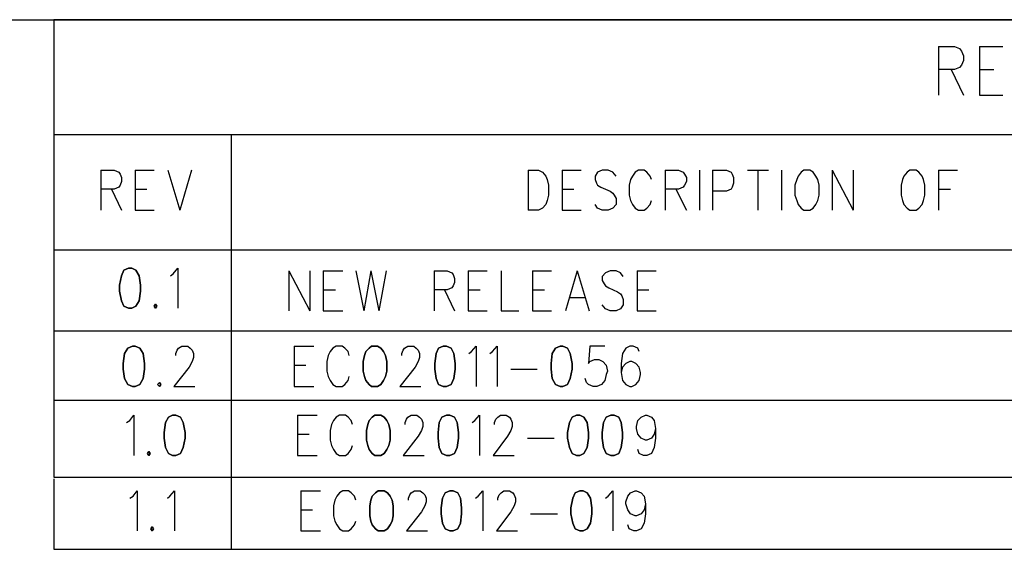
# Model space of a CAD drawing. Extents: x 12 to 27.9, y 10.8 to 21.2.
# Tile 31 of 32: x 24.9 to 26.4, y 20.4 to 21.2. Entities that reach past the tile are written whole.
import ezdxf

# ---------------------------------------------------------------- set-up
doc = ezdxf.new("R2010")
doc.units = 0
doc.layers.add('ASSYDWGBOT_pho', color=1, linetype='CONTINUOUS')

msp = doc.modelspace()

# ---------------------------------------------------------------- linework, layer by layer
at = {"layer": 'ASSYDWGBOT_pho'}
for points in [[(12.048, 21.199), (27.936, 21.199)], [(27.936, 21.199), (24.935, 21.199)], [(24.935, 21.199), (24.935, 20.503)], [(26.282, 21.158), (26.282, 21.084)], [(26.282, 21.158), (26.306, 21.158)], [(26.306, 21.158), (26.314, 21.155)], [(26.314, 21.155), (26.317, 21.151)], [(26.317, 21.151), (26.32, 21.144)], [(26.344, 21.158), (26.344, 21.084)], [(26.344, 21.158), (26.38, 21.158)], [(26.32, 21.137), (26.317, 21.13)], [(26.32, 21.144), (26.32, 21.137)], [(26.306, 21.123), (26.282, 21.123)], [(26.301, 21.123), (26.32, 21.084)], [(26.314, 21.126), (26.306, 21.123)], [(26.317, 21.13), (26.314, 21.126)], [(26.344, 21.123), (26.366, 21.123)], [(26.344, 21.084), (26.38, 21.084)], [(27.936, 21.024), (24.935, 21.024)], [(24.935, 21.024), (24.935, 20.849)], [(25.232, 21.024), (25.205, 21.024)], [(25.205, 21.024), (25.205, 20.393)], [(25.205, 21.024), (25.205, 20.72)], [(25.007, 20.97), (25.007, 20.909)], [(25.007, 20.97), (25.027, 20.97)], [(25.027, 20.97), (25.034, 20.967)], [(25.059, 20.97), (25.059, 20.909)], [(25.059, 20.97), (25.088, 20.97)], [(25.109, 20.97), (25.127, 20.909)], [(25.145, 20.97), (25.127, 20.909)], [(25.657, 20.97), (25.657, 20.909)], [(25.657, 20.97), (25.673, 20.97)], [(25.673, 20.97), (25.679, 20.967)], [(25.709, 20.97), (25.709, 20.909)], [(25.709, 20.97), (25.738, 20.97)], [(25.77, 20.97), (25.763, 20.967)], [(25.779, 20.97), (25.77, 20.97)], [(25.786, 20.967), (25.779, 20.97)], [(25.825, 20.97), (25.82, 20.967)], [(25.834, 20.97), (25.825, 20.97)], [(25.838, 20.967), (25.834, 20.97)], [(25.866, 20.97), (25.866, 20.909)], [(25.866, 20.97), (25.886, 20.97)], [(25.886, 20.97), (25.893, 20.967)], [(25.918, 20.97), (25.918, 20.909)], [(25.938, 20.97), (25.938, 20.909)], [(25.938, 20.97), (25.959, 20.97)], [(25.959, 20.97), (25.966, 20.967)], [(25.991, 20.97), (26.023, 20.97)], [(26.007, 20.97), (26.007, 20.909)], [(26.043, 20.97), (26.043, 20.909)], [(26.077, 20.97), (26.073, 20.967)], [(26.086, 20.97), (26.077, 20.97)], [(26.091, 20.967), (26.086, 20.97)], [(26.12, 20.97), (26.12, 20.909)], [(26.12, 20.97), (26.152, 20.909)], [(26.152, 20.97), (26.152, 20.909)], [(26.238, 20.97), (26.234, 20.967)], [(26.248, 20.97), (26.238, 20.97)], [(26.252, 20.967), (26.248, 20.97)], [(26.282, 20.97), (26.282, 20.909)], [(26.282, 20.97), (26.311, 20.97)], [(25.034, 20.967), (25.036, 20.964)], [(25.036, 20.964), (25.038, 20.959)], [(25.038, 20.953), (25.036, 20.947)], [(25.038, 20.959), (25.038, 20.953)], [(25.679, 20.967), (25.684, 20.961)], [(25.684, 20.961), (25.686, 20.956)], [(25.686, 20.956), (25.688, 20.947)], [(25.763, 20.967), (25.759, 20.961)], [(25.759, 20.961), (25.759, 20.956)], [(25.759, 20.956), (25.761, 20.95)], [(25.791, 20.961), (25.786, 20.967)], [(25.813, 20.956), (25.811, 20.947)], [(25.816, 20.961), (25.813, 20.956)], [(25.82, 20.967), (25.816, 20.961)], [(25.843, 20.961), (25.838, 20.967)], [(25.845, 20.956), (25.843, 20.961)], [(25.893, 20.967), (25.895, 20.964)], [(25.895, 20.964), (25.898, 20.959)], [(25.898, 20.953), (25.895, 20.947)], [(25.898, 20.959), (25.898, 20.953)], [(25.966, 20.967), (25.968, 20.964)], [(25.968, 20.964), (25.97, 20.959)], [(25.97, 20.959), (25.97, 20.95)], [(26.066, 20.956), (26.063, 20.947)], [(26.068, 20.961), (26.066, 20.956)], [(26.073, 20.967), (26.068, 20.961)], [(26.095, 20.961), (26.091, 20.967)], [(26.098, 20.956), (26.095, 20.961)], [(26.1, 20.947), (26.098, 20.956)], [(26.227, 20.956), (26.225, 20.947)], [(26.229, 20.961), (26.227, 20.956)], [(26.234, 20.967), (26.229, 20.961)], [(26.257, 20.961), (26.252, 20.967)], [(26.259, 20.956), (26.257, 20.961)], [(26.261, 20.947), (26.259, 20.956)], [(25.027, 20.941), (25.007, 20.941)], [(25.023, 20.941), (25.038, 20.909)], [(25.034, 20.944), (25.027, 20.941)], [(25.036, 20.947), (25.034, 20.944)], [(25.059, 20.941), (25.077, 20.941)], [(25.688, 20.947), (25.688, 20.932)], [(25.709, 20.941), (25.727, 20.941)], [(25.761, 20.95), (25.763, 20.947)], [(25.763, 20.947), (25.768, 20.944)], [(25.768, 20.944), (25.782, 20.938)], [(25.782, 20.938), (25.786, 20.935)], [(25.811, 20.947), (25.811, 20.932)], [(25.886, 20.941), (25.866, 20.941)], [(25.882, 20.941), (25.898, 20.909)], [(25.893, 20.944), (25.886, 20.941)], [(25.895, 20.947), (25.893, 20.944)], [(25.959, 20.938), (25.938, 20.938)], [(25.966, 20.941), (25.959, 20.938)], [(25.968, 20.944), (25.966, 20.941)], [(25.97, 20.95), (25.968, 20.944)], [(26.063, 20.947), (26.063, 20.932)], [(26.1, 20.932), (26.1, 20.947)], [(26.225, 20.947), (26.225, 20.932)], [(26.261, 20.932), (26.261, 20.947)], [(26.282, 20.941), (26.3, 20.941)], [(25.686, 20.924), (25.684, 20.918)], [(25.688, 20.932), (25.686, 20.924)], [(25.786, 20.935), (25.788, 20.932)], [(25.788, 20.932), (25.791, 20.927)], [(25.791, 20.927), (25.791, 20.918)], [(25.811, 20.932), (25.813, 20.924)], [(25.813, 20.924), (25.816, 20.918)], [(25.843, 20.918), (25.845, 20.924)], [(26.063, 20.932), (26.066, 20.924)], [(26.066, 20.924), (26.068, 20.918)], [(26.095, 20.918), (26.098, 20.924)], [(26.098, 20.924), (26.1, 20.932)], [(26.225, 20.932), (26.227, 20.924)], [(26.227, 20.924), (26.229, 20.918)], [(26.257, 20.918), (26.259, 20.924)], [(26.259, 20.924), (26.261, 20.932)], [(25.059, 20.909), (25.088, 20.909)], [(25.673, 20.909), (25.657, 20.909)], [(25.679, 20.912), (25.673, 20.909)], [(25.684, 20.918), (25.679, 20.912)], [(25.709, 20.909), (25.738, 20.909)], [(25.763, 20.912), (25.759, 20.918)], [(25.77, 20.909), (25.763, 20.912)], [(25.779, 20.909), (25.77, 20.909)], [(25.786, 20.912), (25.779, 20.909)], [(25.791, 20.918), (25.786, 20.912)], [(25.816, 20.918), (25.82, 20.912)], [(25.82, 20.912), (25.825, 20.909)], [(25.825, 20.909), (25.834, 20.909)], [(25.834, 20.909), (25.838, 20.912)], [(25.838, 20.912), (25.843, 20.918)], [(26.068, 20.918), (26.073, 20.912)], [(26.073, 20.912), (26.077, 20.909)], [(26.077, 20.909), (26.086, 20.909)], [(26.086, 20.909), (26.091, 20.912)], [(26.091, 20.912), (26.095, 20.918)], [(26.229, 20.918), (26.234, 20.912)], [(26.234, 20.912), (26.238, 20.909)], [(26.238, 20.909), (26.248, 20.909)], [(26.248, 20.909), (26.252, 20.912)], [(26.252, 20.912), (26.257, 20.918)], [(24.935, 20.849), (27.936, 20.849)], [(25.117, 20.812), (25.124, 20.821)], [(25.124, 20.821), (25.124, 20.76)], [(25.113, 20.809), (25.117, 20.812)], [(25.293, 20.817), (25.293, 20.756)], [(25.293, 20.817), (25.325, 20.756)], [(25.325, 20.817), (25.325, 20.756)], [(25.345, 20.817), (25.345, 20.756)], [(25.345, 20.817), (25.375, 20.817)], [(25.395, 20.817), (25.407, 20.756)], [(25.418, 20.817), (25.407, 20.756)], [(25.418, 20.817), (25.43, 20.756)], [(25.441, 20.817), (25.43, 20.756)], [(25.514, 20.817), (25.514, 20.756)], [(25.514, 20.817), (25.534, 20.817)], [(25.534, 20.817), (25.541, 20.814)], [(25.541, 20.814), (25.543, 20.811)], [(25.543, 20.811), (25.545, 20.805)], [(25.545, 20.805), (25.545, 20.799)], [(25.566, 20.817), (25.566, 20.756)], [(25.566, 20.817), (25.595, 20.817)], [(25.616, 20.817), (25.616, 20.756)], [(25.664, 20.817), (25.664, 20.756)], [(25.664, 20.817), (25.693, 20.817)], [(25.732, 20.817), (25.714, 20.756)], [(25.732, 20.817), (25.75, 20.756)], [(25.775, 20.814), (25.77, 20.808)], [(25.77, 20.808), (25.77, 20.802)], [(25.782, 20.817), (25.775, 20.814)], [(25.791, 20.817), (25.782, 20.817)], [(25.798, 20.814), (25.791, 20.817)], [(25.802, 20.808), (25.798, 20.814)], [(25.823, 20.817), (25.823, 20.756)], [(25.823, 20.817), (25.852, 20.817)], [(25.345, 20.788), (25.364, 20.788)], [(25.534, 20.788), (25.514, 20.788)], [(25.53, 20.788), (25.545, 20.756)], [(25.541, 20.791), (25.534, 20.788)], [(25.543, 20.794), (25.541, 20.791)], [(25.545, 20.799), (25.543, 20.794)], [(25.566, 20.788), (25.584, 20.788)], [(25.664, 20.788), (25.682, 20.788)], [(25.77, 20.802), (25.773, 20.797)], [(25.773, 20.797), (25.775, 20.794)], [(25.775, 20.794), (25.78, 20.791)], [(25.78, 20.791), (25.793, 20.785)], [(25.823, 20.788), (25.841, 20.788)], [(25.72, 20.776), (25.743, 20.776)], [(25.793, 20.785), (25.798, 20.782)], [(25.798, 20.782), (25.8, 20.779)], [(25.8, 20.779), (25.802, 20.773)], [(25.802, 20.773), (25.802, 20.765)], [(25.775, 20.759), (25.77, 20.765)], [(25.782, 20.756), (25.775, 20.759)], [(25.798, 20.759), (25.791, 20.756)], [(25.802, 20.765), (25.798, 20.759)], [(25.345, 20.756), (25.375, 20.756)], [(25.566, 20.756), (25.595, 20.756)], [(25.616, 20.756), (25.643, 20.756)], [(25.664, 20.756), (25.693, 20.756)], [(25.791, 20.756), (25.782, 20.756)], [(25.823, 20.756), (25.852, 20.756)], [(24.935, 20.725), (24.935, 20.62)], [(27.936, 20.725), (24.936, 20.725)], [(25.123, 20.696), (25.125, 20.699)], [(25.125, 20.699), (25.13, 20.702)], [(25.13, 20.702), (25.139, 20.702)], [(25.139, 20.702), (25.143, 20.699)], [(25.143, 20.699), (25.146, 20.696)], [(25.301, 20.702), (25.301, 20.641)], [(25.301, 20.702), (25.331, 20.702)], [(25.36, 20.699), (25.356, 20.694)], [(25.365, 20.702), (25.36, 20.699)], [(25.374, 20.702), (25.365, 20.702)], [(25.378, 20.699), (25.374, 20.702)], [(25.383, 20.694), (25.378, 20.699)], [(25.467, 20.696), (25.469, 20.699)], [(25.469, 20.699), (25.474, 20.702)], [(25.474, 20.702), (25.483, 20.702)], [(25.483, 20.702), (25.487, 20.699)], [(25.487, 20.699), (25.49, 20.696)], [(25.571, 20.694), (25.578, 20.702)], [(25.578, 20.702), (25.578, 20.641)], [(25.603, 20.694), (25.61, 20.702)], [(25.61, 20.702), (25.61, 20.641)], [(25.751, 20.702), (25.749, 20.676)], [(25.774, 20.702), (25.751, 20.702)], [(25.806, 20.699), (25.801, 20.691)], [(25.812, 20.702), (25.806, 20.699)], [(25.817, 20.702), (25.812, 20.702)], [(25.824, 20.699), (25.817, 20.702)], [(25.826, 20.694), (25.824, 20.699)], [(25.121, 20.691), (25.123, 20.696)], [(25.121, 20.688), (25.121, 20.691)], [(25.146, 20.696), (25.148, 20.691)], [(25.148, 20.685), (25.146, 20.679)], [(25.148, 20.691), (25.148, 20.685)], [(25.353, 20.688), (25.351, 20.679)], [(25.356, 20.694), (25.353, 20.688)], [(25.385, 20.688), (25.383, 20.694)], [(25.465, 20.691), (25.467, 20.696)], [(25.465, 20.688), (25.465, 20.691)], [(25.49, 20.696), (25.492, 20.691)], [(25.492, 20.685), (25.49, 20.679)], [(25.492, 20.691), (25.492, 20.685)], [(25.567, 20.691), (25.571, 20.694)], [(25.599, 20.691), (25.603, 20.694)], [(25.801, 20.691), (25.799, 20.676)], [(25.141, 20.67), (25.118, 20.641)], [(25.146, 20.679), (25.141, 20.67)], [(25.301, 20.673), (25.319, 20.673)], [(25.351, 20.679), (25.351, 20.664)], [(25.485, 20.67), (25.462, 20.641)], [(25.49, 20.679), (25.485, 20.67)], [(25.749, 20.676), (25.751, 20.679)], [(25.751, 20.679), (25.758, 20.682)], [(25.758, 20.682), (25.765, 20.682)], [(25.765, 20.682), (25.771, 20.679)], [(25.771, 20.679), (25.776, 20.673)], [(25.776, 20.673), (25.778, 20.664)], [(25.799, 20.676), (25.799, 20.662)], [(25.801, 20.67), (25.799, 20.662)], [(25.806, 20.676), (25.801, 20.67)], [(25.812, 20.679), (25.806, 20.676)], [(25.815, 20.679), (25.812, 20.679)], [(25.821, 20.676), (25.815, 20.679)], [(25.826, 20.67), (25.821, 20.676)], [(25.828, 20.662), (25.826, 20.67)], [(25.351, 20.664), (25.353, 20.656)], [(25.353, 20.656), (25.356, 20.65)], [(25.383, 20.65), (25.385, 20.656)], [(25.631, 20.667), (25.671, 20.667)], [(25.746, 20.647), (25.744, 20.653)], [(25.776, 20.659), (25.774, 20.65)], [(25.778, 20.664), (25.776, 20.659)], [(25.799, 20.662), (25.801, 20.65)], [(25.826, 20.65), (25.828, 20.659)], [(25.828, 20.659), (25.828, 20.662)], [(25.118, 20.641), (25.15, 20.641)], [(25.301, 20.641), (25.331, 20.641)], [(25.356, 20.65), (25.36, 20.644)], [(25.36, 20.644), (25.365, 20.641)], [(25.365, 20.641), (25.374, 20.641)], [(25.374, 20.641), (25.378, 20.644)], [(25.378, 20.644), (25.383, 20.65)], [(25.462, 20.641), (25.494, 20.641)], [(25.749, 20.644), (25.746, 20.647)], [(25.756, 20.641), (25.749, 20.644)], [(25.762, 20.641), (25.756, 20.641)], [(25.769, 20.644), (25.762, 20.641)], [(25.774, 20.65), (25.769, 20.644)], [(25.801, 20.65), (25.806, 20.644)], [(25.806, 20.644), (25.812, 20.641)], [(25.812, 20.641), (25.815, 20.641)], [(25.815, 20.641), (25.821, 20.644)], [(25.821, 20.644), (25.826, 20.65)], [(24.935, 20.62), (27.936, 20.62)], [(25.051, 20.589), (25.057, 20.597)], [(25.057, 20.597), (25.057, 20.536)], [(25.306, 20.597), (25.306, 20.536)], [(25.306, 20.597), (25.336, 20.597)], [(25.365, 20.594), (25.361, 20.589)], [(25.37, 20.597), (25.365, 20.594)], [(25.379, 20.597), (25.37, 20.597)], [(25.383, 20.594), (25.379, 20.597)], [(25.388, 20.589), (25.383, 20.594)], [(25.472, 20.591), (25.474, 20.594)], [(25.474, 20.594), (25.479, 20.597)], [(25.479, 20.597), (25.488, 20.597)], [(25.488, 20.597), (25.492, 20.594)], [(25.492, 20.594), (25.495, 20.591)], [(25.576, 20.589), (25.583, 20.597)], [(25.583, 20.597), (25.583, 20.536)], [(25.608, 20.591), (25.611, 20.594)], [(25.611, 20.594), (25.615, 20.597)], [(25.615, 20.597), (25.624, 20.597)], [(25.624, 20.597), (25.629, 20.594)], [(25.629, 20.594), (25.631, 20.591)], [(25.824, 20.589), (25.829, 20.594)], [(25.829, 20.594), (25.836, 20.597)], [(25.836, 20.597), (25.838, 20.597)], [(25.838, 20.597), (25.845, 20.594)], [(25.845, 20.594), (25.849, 20.589)], [(25.046, 20.586), (25.051, 20.589)], [(25.358, 20.583), (25.356, 20.574)], [(25.361, 20.589), (25.358, 20.583)], [(25.39, 20.583), (25.388, 20.589)], [(25.47, 20.586), (25.472, 20.591)], [(25.47, 20.583), (25.47, 20.586)], [(25.495, 20.591), (25.497, 20.586)], [(25.497, 20.58), (25.495, 20.574)], [(25.497, 20.586), (25.497, 20.58)], [(25.572, 20.586), (25.576, 20.589)], [(25.606, 20.586), (25.608, 20.591)], [(25.606, 20.583), (25.606, 20.586)], [(25.631, 20.591), (25.633, 20.586)], [(25.633, 20.58), (25.631, 20.574)], [(25.633, 20.586), (25.633, 20.58)], [(25.822, 20.58), (25.824, 20.589)], [(25.822, 20.577), (25.822, 20.58)], [(25.849, 20.589), (25.851, 20.577)], [(25.306, 20.568), (25.324, 20.568)], [(25.356, 20.574), (25.356, 20.559)], [(25.49, 20.565), (25.467, 20.536)], [(25.495, 20.574), (25.49, 20.565)], [(25.626, 20.565), (25.604, 20.536)], [(25.631, 20.574), (25.626, 20.565)], [(25.824, 20.568), (25.822, 20.577)], [(25.829, 20.562), (25.824, 20.568)], [(25.849, 20.568), (25.845, 20.562)], [(25.851, 20.577), (25.849, 20.568)], [(25.851, 20.577), (25.851, 20.562)], [(25.356, 20.559), (25.358, 20.551)], [(25.358, 20.551), (25.361, 20.545)], [(25.388, 20.545), (25.39, 20.551)], [(25.656, 20.562), (25.697, 20.562)], [(25.836, 20.559), (25.829, 20.562)], [(25.838, 20.559), (25.836, 20.559)], [(25.845, 20.562), (25.838, 20.559)], [(25.849, 20.548), (25.845, 20.539)], [(25.851, 20.562), (25.849, 20.548)], [(25.306, 20.536), (25.336, 20.536)], [(25.361, 20.545), (25.365, 20.539)], [(25.365, 20.539), (25.37, 20.536)], [(25.37, 20.536), (25.379, 20.536)], [(25.379, 20.536), (25.383, 20.539)], [(25.383, 20.539), (25.388, 20.545)], [(25.467, 20.536), (25.499, 20.536)], [(25.604, 20.536), (25.636, 20.536)], [(25.826, 20.539), (25.824, 20.545)], [(25.833, 20.536), (25.826, 20.539)], [(25.838, 20.536), (25.833, 20.536)], [(25.845, 20.539), (25.838, 20.536)], [(24.935, 20.503), (27.936, 20.503)], [(24.935, 20.5), (24.935, 20.393)], [(25.051, 20.471), (25.056, 20.474)], [(25.056, 20.474), (25.062, 20.482)], [(25.062, 20.482), (25.062, 20.421)], [(25.108, 20.471), (25.112, 20.474)], [(25.112, 20.474), (25.119, 20.482)], [(25.119, 20.482), (25.119, 20.421)], [(25.311, 20.482), (25.311, 20.421)], [(25.311, 20.482), (25.341, 20.482)], [(25.366, 20.474), (25.363, 20.468)], [(25.37, 20.479), (25.366, 20.474)], [(25.375, 20.482), (25.37, 20.479)], [(25.384, 20.482), (25.375, 20.482)], [(25.388, 20.479), (25.384, 20.482)], [(25.393, 20.474), (25.388, 20.479)], [(25.395, 20.468), (25.393, 20.474)], [(25.475, 20.471), (25.477, 20.476)], [(25.477, 20.476), (25.479, 20.479)], [(25.479, 20.479), (25.484, 20.482)], [(25.484, 20.482), (25.493, 20.482)], [(25.493, 20.482), (25.497, 20.479)], [(25.497, 20.479), (25.5, 20.476)], [(25.5, 20.476), (25.502, 20.471)], [(25.577, 20.471), (25.581, 20.474)], [(25.581, 20.474), (25.588, 20.482)], [(25.588, 20.482), (25.588, 20.421)], [(25.611, 20.471), (25.613, 20.476)], [(25.613, 20.476), (25.616, 20.479)], [(25.616, 20.479), (25.62, 20.482)], [(25.62, 20.482), (25.629, 20.482)], [(25.629, 20.482), (25.634, 20.479)], [(25.634, 20.479), (25.636, 20.476)], [(25.636, 20.476), (25.638, 20.471)], [(25.775, 20.471), (25.779, 20.474)], [(25.779, 20.474), (25.786, 20.482)], [(25.786, 20.482), (25.786, 20.421)], [(25.806, 20.465), (25.809, 20.474)], [(25.809, 20.474), (25.813, 20.479)], [(25.813, 20.479), (25.82, 20.482)], [(25.82, 20.482), (25.822, 20.482)], [(25.822, 20.482), (25.829, 20.479)], [(25.829, 20.479), (25.834, 20.474)], [(25.834, 20.474), (25.836, 20.462)], [(25.363, 20.468), (25.361, 20.459)], [(25.361, 20.459), (25.361, 20.444)], [(25.475, 20.468), (25.475, 20.471)], [(25.5, 20.459), (25.495, 20.45)], [(25.502, 20.465), (25.5, 20.459)], [(25.502, 20.471), (25.502, 20.465)], [(25.611, 20.468), (25.611, 20.471)], [(25.636, 20.459), (25.631, 20.45)], [(25.638, 20.465), (25.636, 20.459)], [(25.638, 20.471), (25.638, 20.465)], [(25.806, 20.462), (25.806, 20.465)], [(25.809, 20.453), (25.806, 20.462)], [(25.836, 20.462), (25.834, 20.453)], [(25.836, 20.462), (25.836, 20.447)], [(25.311, 20.453), (25.329, 20.453)], [(25.361, 20.444), (25.363, 20.436)], [(25.495, 20.45), (25.472, 20.421)], [(25.631, 20.45), (25.609, 20.421)], [(25.661, 20.447), (25.702, 20.447)], [(25.813, 20.447), (25.809, 20.453)], [(25.82, 20.444), (25.813, 20.447)], [(25.822, 20.444), (25.82, 20.444)], [(25.829, 20.447), (25.822, 20.444)], [(25.834, 20.453), (25.829, 20.447)], [(25.836, 20.447), (25.834, 20.433)], [(25.363, 20.436), (25.366, 20.43)], [(25.366, 20.43), (25.37, 20.424)], [(25.388, 20.424), (25.393, 20.43)], [(25.393, 20.43), (25.395, 20.436)], [(25.811, 20.424), (25.809, 20.43)], [(25.834, 20.433), (25.829, 20.424)], [(25.311, 20.421), (25.341, 20.421)], [(25.37, 20.424), (25.375, 20.421)], [(25.375, 20.421), (25.384, 20.421)], [(25.384, 20.421), (25.388, 20.424)], [(25.472, 20.421), (25.504, 20.421)], [(25.609, 20.421), (25.641, 20.421)], [(25.818, 20.421), (25.811, 20.424)], [(25.822, 20.421), (25.818, 20.421)], [(25.829, 20.424), (25.822, 20.421)], [(24.935, 20.393), (27.936, 20.393)], [(25.205, 20.393), (26.76, 20.393)]]:
    msp.add_lwpolyline(points, dxfattribs=at)
for points in [[(25.042, 20.818), (25.038, 20.809)], [(25.049, 20.821), (25.042, 20.818)], [(25.054, 20.821), (25.049, 20.821)], [(25.06, 20.818), (25.054, 20.821)], [(25.065, 20.809), (25.06, 20.818)], [(25.038, 20.809), (25.035, 20.795)], [(25.067, 20.795), (25.065, 20.809)], [(25.035, 20.795), (25.035, 20.786)], [(25.067, 20.786), (25.067, 20.795)], [(25.035, 20.786), (25.038, 20.771)], [(25.065, 20.771), (25.067, 20.786)], [(25.038, 20.771), (25.042, 20.763)], [(25.042, 20.763), (25.049, 20.76)], [(25.049, 20.76), (25.054, 20.76)], [(25.054, 20.76), (25.06, 20.763)], [(25.06, 20.763), (25.065, 20.771)], [(25.09, 20.766), (25.088, 20.763)], [(25.088, 20.763), (25.09, 20.76)], [(25.092, 20.763), (25.09, 20.766)], [(25.09, 20.76), (25.092, 20.763)], [(25.048, 20.699), (25.043, 20.691)], [(25.055, 20.702), (25.048, 20.699)], [(25.059, 20.702), (25.055, 20.702)], [(25.066, 20.699), (25.059, 20.702)], [(25.071, 20.691), (25.066, 20.699)], [(25.415, 20.699), (25.41, 20.694)], [(25.419, 20.702), (25.415, 20.699)], [(25.428, 20.702), (25.419, 20.702)], [(25.433, 20.699), (25.428, 20.702)], [(25.437, 20.694), (25.433, 20.699)], [(25.521, 20.699), (25.517, 20.691)], [(25.528, 20.702), (25.521, 20.699)], [(25.533, 20.702), (25.528, 20.702)], [(25.54, 20.699), (25.533, 20.702)], [(25.544, 20.691), (25.54, 20.699)], [(25.699, 20.699), (25.694, 20.691)], [(25.706, 20.702), (25.699, 20.699)], [(25.71, 20.702), (25.706, 20.702)], [(25.717, 20.699), (25.71, 20.702)], [(25.721, 20.691), (25.717, 20.699)], [(25.043, 20.691), (25.041, 20.676)], [(25.073, 20.676), (25.071, 20.691)], [(25.408, 20.688), (25.406, 20.679)], [(25.41, 20.694), (25.408, 20.688)], [(25.44, 20.688), (25.437, 20.694)], [(25.442, 20.679), (25.44, 20.688)], [(25.517, 20.691), (25.515, 20.676)], [(25.546, 20.676), (25.544, 20.691)], [(25.694, 20.691), (25.692, 20.676)], [(25.724, 20.676), (25.721, 20.691)], [(25.041, 20.676), (25.041, 20.667)], [(25.073, 20.667), (25.073, 20.676)], [(25.406, 20.679), (25.406, 20.664)], [(25.442, 20.664), (25.442, 20.679)], [(25.515, 20.676), (25.515, 20.667)], [(25.546, 20.667), (25.546, 20.676)], [(25.692, 20.676), (25.692, 20.667)], [(25.724, 20.667), (25.724, 20.676)], [(25.041, 20.667), (25.043, 20.653)], [(25.043, 20.653), (25.048, 20.644)], [(25.066, 20.644), (25.071, 20.653)], [(25.071, 20.653), (25.073, 20.667)], [(25.406, 20.664), (25.408, 20.656)], [(25.408, 20.656), (25.41, 20.65)], [(25.437, 20.65), (25.44, 20.656)], [(25.44, 20.656), (25.442, 20.664)], [(25.515, 20.667), (25.517, 20.653)], [(25.517, 20.653), (25.521, 20.644)], [(25.54, 20.644), (25.544, 20.653)], [(25.544, 20.653), (25.546, 20.667)], [(25.692, 20.667), (25.694, 20.653)], [(25.694, 20.653), (25.699, 20.644)], [(25.717, 20.644), (25.721, 20.653)], [(25.721, 20.653), (25.724, 20.667)], [(25.048, 20.644), (25.055, 20.641)], [(25.055, 20.641), (25.059, 20.641)], [(25.059, 20.641), (25.066, 20.644)], [(25.096, 20.647), (25.093, 20.644)], [(25.093, 20.644), (25.096, 20.641)], [(25.098, 20.644), (25.096, 20.647)], [(25.096, 20.641), (25.098, 20.644)], [(25.41, 20.65), (25.415, 20.644)], [(25.415, 20.644), (25.419, 20.641)], [(25.419, 20.641), (25.428, 20.641)], [(25.428, 20.641), (25.433, 20.644)], [(25.433, 20.644), (25.437, 20.65)], [(25.521, 20.644), (25.528, 20.641)], [(25.528, 20.641), (25.533, 20.641)], [(25.533, 20.641), (25.54, 20.644)], [(25.699, 20.644), (25.706, 20.641)], [(25.706, 20.641), (25.71, 20.641)], [(25.71, 20.641), (25.717, 20.644)], [(25.11, 20.594), (25.105, 20.586)], [(25.116, 20.597), (25.11, 20.594)], [(25.121, 20.597), (25.116, 20.597)], [(25.128, 20.594), (25.121, 20.597)], [(25.132, 20.586), (25.128, 20.594)], [(25.42, 20.594), (25.415, 20.589)], [(25.424, 20.597), (25.42, 20.594)], [(25.433, 20.597), (25.424, 20.597)], [(25.438, 20.594), (25.433, 20.597)], [(25.442, 20.589), (25.438, 20.594)], [(25.526, 20.594), (25.522, 20.586)], [(25.533, 20.597), (25.526, 20.594)], [(25.538, 20.597), (25.533, 20.597)], [(25.545, 20.594), (25.538, 20.597)], [(25.549, 20.586), (25.545, 20.594)], [(25.724, 20.594), (25.72, 20.586)], [(25.731, 20.597), (25.724, 20.594)], [(25.736, 20.597), (25.731, 20.597)], [(25.742, 20.594), (25.736, 20.597)], [(25.747, 20.586), (25.742, 20.594)], [(25.776, 20.594), (25.772, 20.586)], [(25.783, 20.597), (25.776, 20.594)], [(25.788, 20.597), (25.783, 20.597)], [(25.795, 20.594), (25.788, 20.597)], [(25.799, 20.586), (25.795, 20.594)], [(25.105, 20.586), (25.103, 20.571)], [(25.135, 20.571), (25.132, 20.586)], [(25.413, 20.583), (25.411, 20.574)], [(25.415, 20.589), (25.413, 20.583)], [(25.445, 20.583), (25.442, 20.589)], [(25.447, 20.574), (25.445, 20.583)], [(25.522, 20.586), (25.52, 20.571)], [(25.551, 20.571), (25.549, 20.586)], [(25.72, 20.586), (25.717, 20.571)], [(25.749, 20.571), (25.747, 20.586)], [(25.772, 20.586), (25.77, 20.571)], [(25.801, 20.571), (25.799, 20.586)], [(25.103, 20.571), (25.103, 20.562)], [(25.135, 20.562), (25.135, 20.571)], [(25.411, 20.574), (25.411, 20.559)], [(25.447, 20.559), (25.447, 20.574)], [(25.52, 20.571), (25.52, 20.562)], [(25.551, 20.562), (25.551, 20.571)], [(25.717, 20.571), (25.717, 20.562)], [(25.749, 20.562), (25.749, 20.571)], [(25.77, 20.571), (25.77, 20.562)], [(25.801, 20.562), (25.801, 20.571)], [(25.103, 20.562), (25.105, 20.548)], [(25.105, 20.548), (25.11, 20.539)], [(25.128, 20.539), (25.132, 20.548)], [(25.132, 20.548), (25.135, 20.562)], [(25.411, 20.559), (25.413, 20.551)], [(25.413, 20.551), (25.415, 20.545)], [(25.442, 20.545), (25.445, 20.551)], [(25.445, 20.551), (25.447, 20.559)], [(25.52, 20.562), (25.522, 20.548)], [(25.522, 20.548), (25.526, 20.539)], [(25.545, 20.539), (25.549, 20.548)], [(25.549, 20.548), (25.551, 20.562)], [(25.717, 20.562), (25.72, 20.548)], [(25.72, 20.548), (25.724, 20.539)], [(25.742, 20.539), (25.747, 20.548)], [(25.747, 20.548), (25.749, 20.562)], [(25.77, 20.562), (25.772, 20.548)], [(25.772, 20.548), (25.776, 20.539)], [(25.795, 20.539), (25.799, 20.548)], [(25.799, 20.548), (25.801, 20.562)], [(25.08, 20.542), (25.078, 20.539)], [(25.078, 20.539), (25.08, 20.536)], [(25.082, 20.539), (25.08, 20.542)], [(25.08, 20.536), (25.082, 20.539)], [(25.11, 20.539), (25.116, 20.536)], [(25.116, 20.536), (25.121, 20.536)], [(25.121, 20.536), (25.128, 20.539)], [(25.415, 20.545), (25.42, 20.539)], [(25.42, 20.539), (25.424, 20.536)], [(25.424, 20.536), (25.433, 20.536)], [(25.433, 20.536), (25.438, 20.539)], [(25.438, 20.539), (25.442, 20.545)], [(25.526, 20.539), (25.533, 20.536)], [(25.533, 20.536), (25.538, 20.536)], [(25.538, 20.536), (25.545, 20.539)], [(25.724, 20.539), (25.731, 20.536)], [(25.731, 20.536), (25.736, 20.536)], [(25.736, 20.536), (25.742, 20.539)], [(25.776, 20.539), (25.783, 20.536)], [(25.783, 20.536), (25.788, 20.536)], [(25.788, 20.536), (25.795, 20.539)], [(25.42, 20.474), (25.418, 20.468)], [(25.425, 20.479), (25.42, 20.474)], [(25.429, 20.482), (25.425, 20.479)], [(25.438, 20.482), (25.429, 20.482)], [(25.443, 20.479), (25.438, 20.482)], [(25.447, 20.474), (25.443, 20.479)], [(25.45, 20.468), (25.447, 20.474)], [(25.531, 20.479), (25.527, 20.471)], [(25.538, 20.482), (25.531, 20.479)], [(25.543, 20.482), (25.538, 20.482)], [(25.55, 20.479), (25.543, 20.482)], [(25.554, 20.471), (25.55, 20.479)], [(25.729, 20.479), (25.725, 20.471)], [(25.736, 20.482), (25.729, 20.479)], [(25.741, 20.482), (25.736, 20.482)], [(25.747, 20.479), (25.741, 20.482)], [(25.752, 20.471), (25.747, 20.479)], [(25.418, 20.468), (25.416, 20.459)], [(25.416, 20.459), (25.416, 20.444)], [(25.452, 20.459), (25.45, 20.468)], [(25.452, 20.444), (25.452, 20.459)], [(25.527, 20.471), (25.525, 20.456)], [(25.556, 20.456), (25.554, 20.471)], [(25.725, 20.471), (25.722, 20.456)], [(25.754, 20.456), (25.752, 20.471)], [(25.416, 20.444), (25.418, 20.436)], [(25.45, 20.436), (25.452, 20.444)], [(25.525, 20.456), (25.525, 20.447)], [(25.525, 20.447), (25.527, 20.433)], [(25.554, 20.433), (25.556, 20.447)], [(25.556, 20.447), (25.556, 20.456)], [(25.722, 20.456), (25.722, 20.447)], [(25.722, 20.447), (25.725, 20.433)], [(25.752, 20.433), (25.754, 20.447)], [(25.754, 20.447), (25.754, 20.456)], [(25.418, 20.436), (25.42, 20.43)], [(25.42, 20.43), (25.425, 20.424)], [(25.443, 20.424), (25.447, 20.43)], [(25.447, 20.43), (25.45, 20.436)], [(25.527, 20.433), (25.531, 20.424)], [(25.55, 20.424), (25.554, 20.433)], [(25.725, 20.433), (25.729, 20.424)], [(25.747, 20.424), (25.752, 20.433)], [(25.085, 20.427), (25.083, 20.424)], [(25.083, 20.424), (25.085, 20.421)], [(25.087, 20.424), (25.085, 20.427)], [(25.085, 20.421), (25.087, 20.424)], [(25.425, 20.424), (25.429, 20.421)], [(25.429, 20.421), (25.438, 20.421)], [(25.438, 20.421), (25.443, 20.424)], [(25.531, 20.424), (25.538, 20.421)], [(25.538, 20.421), (25.543, 20.421)], [(25.543, 20.421), (25.55, 20.424)], [(25.729, 20.424), (25.736, 20.421)], [(25.736, 20.421), (25.741, 20.421)], [(25.741, 20.421), (25.747, 20.424)]]:
    msp.add_lwpolyline(points, close=True, dxfattribs=at)

doc.saveas('drawing.dxf')
